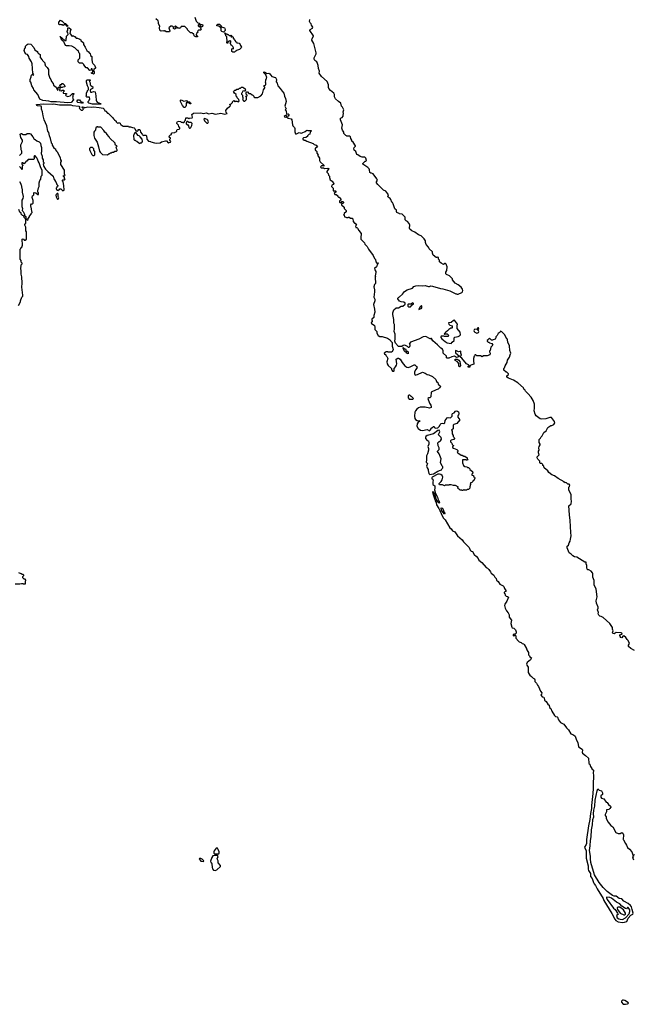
# Model space of a CAD drawing. Extents: x 2789571 to 2951634, y 860514 to 1033803.
# Tile 40 of 102: x 2884429 to 2896195, y 955906 to 974771. Entities that reach past the tile are written whole.
import ezdxf

# ---------------------------------------------------------------- set-up
doc = ezdxf.new("R2010")
doc.units = 0

msp = doc.modelspace()

# ---------------------------------------------------------------- linework, layer by layer
at = {"layer": '0CON05XD'}
for points in [[(2887835, 974440), (2887805, 974440), (2887780, 974455), (2887772, 974465), (2887768, 974498), (2887755, 974500), (2887735, 974520), (2887705, 974520), (2887650, 974575), (2887648, 974588), (2887595, 974640), (2887525, 974640), (2887505, 974600), (2887495, 974610), (2887462, 974612), (2887415, 974650), (2887400, 974635), (2887418, 974628), (2887422, 974605), (2887395, 974590), (2887380, 974605), (2887380, 974635), (2887356, 974646), (2887325, 974648), (2887292, 974615), (2887310, 974555), (2887305, 974540), (2887235, 974540), (2887215, 974560), (2887205, 974560), (2887195, 974550), (2887185, 974560), (2887145, 974550), (2887127, 974557), (2887119, 974569), (2887112, 974615), (2887118, 974645), (2887093, 974693), (2887092, 974722), (2887082, 974752), (2887040, 974785)], [(2887785, 974820), (2887813, 974743), (2887837, 974717), (2887848, 974708), (2887870, 974705), (2887895, 974680), (2887935, 974680), (2887940, 974665), (2887937, 974643), (2887915, 974630), (2887892, 974652), (2887890, 974665), (2887878, 974678), (2887865, 974680), (2887850, 974665), (2887850, 974655), (2887865, 974640), (2887878, 974638), (2887898, 974618), (2887900, 974595), (2887910, 974585), (2887895, 974570), (2887855, 974570), (2887842, 974558), (2887840, 974545), (2887850, 974535), (2887822, 974508), (2887820, 974495), (2887810, 974485), (2887812, 974472), (2887825, 974470), (2887838, 974458), (2887840, 974445), (2887835, 974440)], [(2893138, 968205), (2893140, 968175), (2893135, 968170), (2893080, 968155), (2893060, 968135), (2893058, 968112), (2893030, 968115), (2893030, 968135), (2893048, 968142), (2893048, 968148), (2893038, 968158), (2892998, 968175), (2892905, 968288), (2892880, 968305), (2892880, 968325), (2892898, 968345), (2892897, 968365), (2892887, 968385), (2892890, 968415), (2892885, 968420), (2892845, 968407), (2892795, 968430), (2892783, 968427), (2892787, 968387), (2892860, 968325), (2892845, 968310), (2892805, 968302), (2892765, 968322), (2892715, 968311), (2892656, 968284), (2892623, 968283), (2892610, 968295), (2892610, 968325), (2892552, 968385), (2892548, 968405), (2892552, 968425), (2892536, 968456), (2892505, 968478), (2892442, 968542), (2892395, 968578), (2892351, 968621), (2892340, 968635), (2892340, 968645), (2892325, 968660), (2892315, 968660), (2892305, 968650), (2892298, 968658), (2892285, 968660), (2892215, 968700), (2892165, 968696), (2892085, 968647), (2891925, 968592), (2891900, 968555), (2891907, 968547), (2891910, 968525), (2891895, 968490), (2891882, 968492), (2891867, 968507), (2891815, 968532), (2891783, 968527), (2891755, 968510), (2891695, 968510), (2891632, 968572), (2891623, 968615), (2891630, 968655), (2891626, 968745), (2891610, 968795), (2891617, 968845), (2891613, 968933), (2891602, 968955), (2891603, 969025), (2891584, 969125), (2891587, 969157), (2891605, 969210), (2891645, 969250), (2891692, 969248), (2891745, 969280), (2891775, 969282), (2891818, 969322), (2891818, 969338), (2891798, 969358), (2891743, 969363), (2891715, 969380), (2891680, 969425), (2891680, 969435), (2891700, 969455), (2891715, 969460), (2891769, 969511), (2891810, 969565), (2891860, 969595), (2891962, 969628), (2891985, 969658), (2892025, 969672), (2892075, 969680), (2892145, 969672), (2892205, 969676), (2892265, 969658), (2892285, 969658), (2892315, 969669), (2892346, 969666), (2892495, 969623), (2892545, 969617), (2892675, 969578), (2892795, 969520), (2892805, 969520), (2892815, 969510), (2892835, 969510), (2892910, 969545), (2892920, 969555), (2892928, 969585), (2892922, 969605), (2892909, 969629), (2892894, 969644), (2892838, 969688), (2892780, 969725), (2892730, 969785), (2892728, 969808), (2892673, 969863), (2892615, 969888), (2892598, 969905), (2892598, 969935), (2892618, 969965), (2892627, 970035), (2892605, 970090), (2892592, 970102), (2892578, 970102), (2892555, 970082), (2892508, 970105), (2892480, 970135), (2892480, 970165), (2892462, 970185), (2892460, 970215), (2892445, 970222), (2892427, 970213), (2892415, 970216), (2892360, 970260), (2892344, 970295), (2892342, 970325), (2892278, 970378), (2892265, 970412), (2892224, 970465), (2892208, 970505), (2892208, 970535), (2892185, 970570), (2892125, 970632), (2892075, 970652), (2892005, 970700), (2891946, 970726), (2891912, 970755), (2891903, 970775), (2891907, 970835), (2891896, 970866), (2891865, 970902), (2891840, 970915), (2891820, 970935), (2891820, 970985), (2891760, 971045), (2891715, 971050), (2891705, 971060), (2891660, 971080), (2891652, 971095), (2891653, 971123), (2891622, 971145), (2891592, 971242), (2891577, 971267), (2891562, 971275), (2891547, 971327), (2891533, 971343), (2891495, 971368), (2891491, 971385), (2891498, 971415), (2891487, 971437), (2891448, 971485), (2891404, 971504), (2891294, 971614), (2891272, 971645), (2891273, 971665), (2891288, 971695), (2891278, 971725), (2891208, 971818), (2891175, 971832), (2891165, 971830), (2891140, 971845), (2891138, 971895), (2891128, 971915), (2891105, 971938), (2891010, 972005), (2891010, 972015), (2891055, 972060), (2891065, 972060), (2891077, 972073), (2891068, 972115), (2891047, 972137), (2890997, 972137), (2890955, 972148), (2890913, 972183), (2890895, 972190), (2890872, 972245), (2890845, 972272), (2890838, 972295), (2890845, 972320), (2890870, 972345), (2890870, 972355), (2890823, 972423), (2890800, 972445), (2890800, 972465), (2890780, 972495), (2890772, 972525), (2890752, 972542), (2890705, 972540), (2890698, 972548), (2890682, 972552), (2890645, 972590), (2890642, 972615), (2890618, 972655), (2890608, 972695), (2890618, 972755), (2890578, 972855), (2890580, 972885), (2890610, 972895), (2890632, 972925), (2890630, 972945), (2890640, 972975), (2890632, 973005), (2890642, 973045), (2890617, 973097), (2890600, 973115), (2890588, 973175), (2890542, 973205), (2890487, 973255), (2890464, 973294), (2890468, 973315), (2890466, 973336), (2890455, 973362), (2890392, 973412), (2890354, 973454), (2890348, 973475), (2890352, 973522), (2890328, 973585), (2890218, 973685), (2890174, 973744), (2890177, 973785), (2890160, 973835), (2890153, 973895), (2890140, 973935), (2890125, 973962), (2890090, 973990), (2890073, 974017), (2890075, 974040), (2890112, 974115), (2890117, 974135), (2890072, 974315), (2890032, 974382), (2890038, 974412), (2890062, 974455), (2890062, 974465), (2889993, 974565), (2889998, 974585), (2890043, 974607), (2890048, 974625), (2890022, 974665), (2890018, 974695), (2890001, 974711), (2889988, 974735), (2889990, 974775)], [(2885345, 974640), (2885335, 974640), (2885328, 974658), (2885315, 974670), (2885275, 974670), (2885265, 974660), (2885245, 974670), (2885225, 974670), (2885215, 974680), (2885192, 974672), (2885180, 974685), (2885180, 974725), (2885215, 974760), (2885222, 974752), (2885235, 974750), (2885282, 974702), (2885305, 974700), (2885318, 974688), (2885350, 974655), (2885345, 974640)], [(2885845, 973730), (2885835, 973740), (2885812, 973742), (2885800, 973755), (2885818, 973762), (2885830, 973775), (2885830, 973795), (2885820, 973805), (2885818, 973828), (2885802, 973828), (2885798, 973802), (2885775, 973800), (2885728, 973848), (2885702, 973852), (2885660, 973905), (2885660, 973915), (2885635, 973940), (2885575, 973940), (2885552, 973962), (2885550, 974005), (2885580, 974035), (2885582, 974095), (2885580, 974115), (2885568, 974128), (2885548, 974178), (2885535, 974180), (2885485, 974232), (2885432, 974262), (2885375, 974272), (2885325, 974270), (2885310, 974275), (2885280, 974335), (2885278, 974358), (2885265, 974360), (2885224, 974404), (2885210, 974440), (2885200, 974445), (2885205, 974450), (2885210, 974440), (2885240, 974425), (2885292, 974372), (2885318, 974372), (2885320, 974415), (2885330, 974425), (2885330, 974455), (2885360, 974485), (2885350, 974525), (2885340, 974535), (2885340, 974555), (2885350, 974565), (2885352, 974618), (2885377, 974617), (2885407, 974587), (2885407, 974573), (2885400, 974565), (2885400, 974525), (2885390, 974515), (2885390, 974505), (2885430, 974465), (2885430, 974455), (2885435, 974450), (2885445, 974460), (2885465, 974460), (2885472, 974452), (2885485, 974450), (2885515, 974420), (2885535, 974420), (2885585, 974400), (2885600, 974385), (2885600, 974375), (2885650, 974325), (2885650, 974295), (2885687, 974247), (2885715, 974180), (2885746, 974156), (2885765, 974130), (2885778, 974125), (2885790, 974085), (2885810, 974065), (2885810, 973995), (2885820, 973985), (2885820, 973955), (2885830, 973935), (2885867, 973897), (2885880, 973855), (2885880, 973845), (2885850, 973815), (2885850, 973805), (2885840, 973795), (2885860, 973775), (2885857, 973743), (2885845, 973730)], [(2888335, 974532), (2888303, 974543), (2888290, 974555), (2888292, 974612), (2888268, 974638), (2888255, 974640), (2888245, 974650), (2888212, 974652), (2888210, 974665), (2888220, 974675), (2888222, 974688), (2888260, 974685), (2888290, 974655), (2888290, 974645), (2888302, 974632), (2888357, 974617), (2888370, 974605), (2888360, 974595), (2888370, 974585), (2888370, 974565), (2888335, 974532)], [(2888545, 974150), (2888515, 974150), (2888500, 974165), (2888500, 974215), (2888515, 974220), (2888528, 974212), (2888530, 974235), (2888520, 974245), (2888518, 974258), (2888498, 974278), (2888482, 974282), (2888470, 974315), (2888460, 974325), (2888478, 974342), (2888478, 974358), (2888465, 974370), (2888458, 974362), (2888442, 974358), (2888422, 974338), (2888418, 974322), (2888405, 974320), (2888400, 974325), (2888400, 974345), (2888410, 974355), (2888410, 974385), (2888400, 974395), (2888400, 974445), (2888380, 974465), (2888380, 974485), (2888370, 974495), (2888370, 974510), (2888360, 974515), (2888365, 974520), (2888382, 974502), (2888405, 974500), (2888415, 974490), (2888425, 974490), (2888445, 974470), (2888475, 974470), (2888485, 974480), (2888490, 974465), (2888480, 974455), (2888482, 974442), (2888495, 974440), (2888508, 974448), (2888520, 974435), (2888520, 974415), (2888550, 974385), (2888555, 974370), (2888575, 974350), (2888585, 974350), (2888595, 974330), (2888635, 974320), (2888660, 974295), (2888662, 974275), (2888680, 974245), (2888675, 974230), (2888645, 974200), (2888588, 974182), (2888575, 974170), (2888565, 974170), (2888545, 974150)], [(2885355, 973179), (2885135, 973197), (2885035, 973199), (2884985, 973210), (2884875, 973221), (2884815, 973250), (2884775, 973340), (2884702, 973425), (2884692, 973455), (2884662, 973505), (2884642, 973572), (2884633, 973583), (2884632, 973625), (2884650, 973675), (2884650, 973695), (2884665, 973720), (2884675, 973720), (2884685, 973710), (2884698, 973715), (2884697, 973727), (2884680, 973745), (2884667, 973925), (2884657, 973965), (2884613, 974035), (2884607, 974067), (2884576, 974106), (2884553, 974113), (2884525, 974140), (2884518, 974182), (2884530, 974225), (2884540, 974235), (2884543, 974267), (2884570, 974295), (2884595, 974308), (2884645, 974300), (2884699, 974239), (2884718, 974195), (2884763, 974163), (2884780, 974145), (2884785, 974130), (2884820, 974105), (2884822, 974045), (2884860, 974005), (2884865, 973990), (2884910, 973945), (2884910, 973915), (2884915, 973910), (2884920, 973895), (2884958, 973855), (2884980, 973815), (2884980, 973725), (2885005, 973650), (2885024, 973624), (2885038, 973585), (2885071, 973551), (2885078, 973515), (2885127, 973477), (2885155, 973420), (2885170, 973425), (2885170, 973455), (2885162, 973468), (2885175, 973480), (2885188, 973478), (2885200, 973465), (2885200, 973435), (2885190, 973425), (2885192, 973412), (2885225, 973410), (2885245, 973422), (2885275, 973420), (2885280, 973405), (2885260, 973385), (2885260, 973365), (2885328, 973358), (2885330, 973345), (2885312, 973338), (2885310, 973325), (2885322, 973312), (2885355, 973302), (2885397, 973313), (2885445, 973360), (2885468, 973358), (2885470, 973345), (2885450, 973325), (2885448, 973292), (2885440, 973285), (2885450, 973275), (2885450, 973255), (2885460, 973245), (2885460, 973235), (2885415, 973184), (2885355, 973179)], [(2885445, 973130), (2885565, 973113), (2885578, 973105), (2885580, 973095), (2885572, 973085), (2885575, 973070), (2885605, 973040), (2885635, 973040), (2885650, 973055), (2885648, 973068), (2885620, 973095), (2885635, 973100), (2885660, 973095), (2885675, 973080), (2885683, 973087), (2885735, 973099), (2885815, 973096), (2885845, 973101), (2885955, 973090), (2886030, 973075), (2886050, 973055), (2886062, 973022), (2886078, 973018), (2886112, 972982), (2886125, 972980), (2886215, 972890), (2886225, 972870), (2886250, 972855), (2886280, 972825), (2886280, 972815), (2886305, 972790), (2886325, 972798), (2886345, 972797), (2886357, 972787), (2886362, 972765), (2886372, 972755), (2886415, 972730), (2886515, 972730), (2886525, 972720), (2886555, 972720), (2886593, 972703), (2886625, 972700), (2886638, 972688), (2886650, 972655), (2886662, 972642), (2886675, 972640), (2886685, 972630), (2886700, 972645), (2886702, 972668), (2886725, 972670), (2886740, 972655), (2886748, 972618), (2886780, 972575), (2886782, 972562), (2886795, 972560), (2886805, 972550), (2886815, 972560), (2886845, 972560), (2886860, 972545), (2886860, 972525), (2886870, 972515), (2886870, 972485), (2886902, 972442), (2886935, 972440), (2886945, 972430), (2887015, 972412), (2887055, 972408), (2887125, 972410), (2887148, 972432), (2887225, 972450), (2887245, 972450), (2887275, 972410), (2887285, 972410), (2887295, 972420), (2887318, 972422), (2887330, 972435), (2887310, 972465), (2887310, 972485), (2887320, 972495), (2887320, 972505), (2887302, 972512), (2887290, 972525), (2887300, 972535), (2887302, 972548), (2887322, 972568), (2887338, 972572), (2887340, 972595), (2887350, 972605), (2887405, 972610), (2887412, 972618), (2887428, 972622), (2887440, 972635), (2887440, 972655), (2887452, 972668), (2887488, 972675), (2887498, 972685), (2887502, 972702), (2887482, 972722), (2887475, 972750), (2887440, 972785), (2887440, 972795), (2887457, 972823), (2887479, 972829), (2887512, 972822), (2887525, 972810), (2887545, 972810), (2887555, 972800), (2887578, 972802), (2887590, 972815), (2887592, 972828), (2887610, 972845), (2887615, 972890), (2887655, 972890), (2887675, 972870), (2887688, 972882), (2887738, 972892), (2887743, 972905), (2887727, 972955), (2887760, 972980), (2887904, 972984), (2887955, 972973), (2888005, 972984), (2888055, 972967), (2888115, 972982), (2888185, 972963), (2888285, 972980), (2888365, 972960), (2888410, 972975), (2888388, 972995), (2888381, 973029), (2888412, 973078), (2888455, 973110), (2888468, 973112), (2888470, 973135), (2888460, 973145), (2888460, 973155), (2888485, 973160), (2888508, 973182), (2888510, 973195), (2888535, 973220), (2888555, 973200), (2888565, 973210), (2888595, 973210), (2888603, 973203), (2888625, 973200), (2888640, 973215), (2888630, 973245), (2888602, 973272), (2888600, 973285), (2888583, 973303), (2888580, 973335), (2888548, 973365), (2888532, 973398), (2888555, 973420), (2888565, 973420), (2888595, 973440), (2888625, 973440), (2888645, 973460), (2888665, 973460), (2888685, 973480), (2888707, 973477), (2888725, 973460), (2888745, 973460), (2888750, 973435), (2888760, 973425), (2888755, 973400), (2888745, 973400), (2888735, 973410), (2888705, 973400), (2888688, 973362), (2888680, 973355), (2888682, 973342), (2888700, 973325), (2888700, 973295), (2888710, 973285), (2888710, 973255), (2888700, 973245), (2888718, 973218), (2888725, 973210), (2888745, 973210), (2888780, 973245), (2888780, 973285), (2888760, 973305), (2888790, 973315), (2888788, 973328), (2888770, 973345), (2888770, 973375), (2888785, 973390), (2888795, 973390), (2888825, 973360), (2888858, 973358), (2888885, 973330), (2888898, 973328), (2888918, 973308), (2888922, 973292), (2888935, 973280), (2888995, 973280), (2889050, 973315), (2889085, 973350), (2889102, 973425), (2889127, 973467), (2889128, 973478), (2889110, 973495), (2889110, 973505), (2889150, 973525), (2889150, 973555), (2889142, 973575), (2889152, 973598), (2889152, 973628), (2889160, 973635), (2889160, 973655), (2889170, 973665), (2889147, 973717), (2889110, 973755), (2889110, 973765), (2889115, 973770), (2889145, 973760), (2889165, 973740), (2889205, 973748), (2889226, 973736), (2889266, 973686), (2889336, 973666), (2889356, 973625), (2889348, 973578), (2889368, 973555), (2889378, 973505), (2889426, 973456), (2889461, 973401), (2889497, 973365), (2889506, 973305), (2889525, 973260), (2889536, 973206), (2889516, 973115), (2889538, 973065), (2889522, 973045), (2889542, 973022), (2889545, 972960), (2889576, 972966), (2889590, 972955), (2889592, 972945), (2889578, 972922), (2889565, 972918), (2889551, 972921), (2889535, 972940), (2889524, 972936), (2889502, 972915), (2889505, 972910), (2889525, 972904), (2889548, 972908), (2889575, 972883), (2889634, 972874), (2889647, 972855), (2889660, 972755), (2889668, 972735), (2889700, 972705), (2889707, 972685), (2889704, 972625), (2889720, 972585), (2889736, 972584), (2889785, 972608), (2889825, 972600), (2889846, 972604), (2889905, 972630), (2889935, 972657), (2889955, 972650), (2890018, 972648), (2890020, 972635), (2890000, 972615), (2889990, 972575), (2889975, 972570), (2889950, 972545), (2889948, 972532), (2889917, 972513), (2889873, 972507), (2889860, 972495), (2889860, 972485), (2889885, 972462), (2889905, 972460), (2889933, 972443), (2890055, 972398), (2890075, 972382), (2890115, 972368), (2890140, 972335), (2890117, 972313), (2890093, 972307), (2890092, 972285), (2890100, 972265), (2890115, 972260), (2890127, 972247), (2890130, 972215), (2890150, 972185), (2890140, 972175), (2890178, 972115), (2890180, 972075), (2890190, 972045), (2890260, 971985), (2890258, 971962), (2890245, 971970), (2890215, 971970), (2890202, 971958), (2890200, 971945), (2890215, 971930), (2890255, 971930), (2890275, 971918), (2890335, 971929), (2890357, 971917), (2890320, 971865), (2890318, 971848), (2890342, 971825), (2890350, 971795), (2890370, 971775), (2890370, 971745), (2890380, 971705), (2890419, 971679), (2890450, 971625), (2890448, 971612), (2890425, 971610), (2890412, 971598), (2890410, 971575), (2890440, 971545), (2890442, 971492), (2890485, 971492), (2890492, 971485), (2890488, 971465), (2890462, 971445), (2890463, 971433), (2890475, 971420), (2890495, 971420), (2890522, 971402), (2890530, 971395), (2890532, 971382), (2890545, 971370), (2890555, 971370), (2890590, 971335), (2890590, 971315), (2890562, 971298), (2890560, 971275), (2890575, 971260), (2890605, 971290), (2890625, 971288), (2890638, 971275), (2890638, 971265), (2890625, 971252), (2890602, 971248), (2890600, 971225), (2890648, 971178), (2890652, 971152), (2890690, 971115), (2890688, 971092), (2890650, 971055), (2890650, 971045), (2890640, 971035), (2890650, 971025), (2890660, 970995), (2890685, 970990), (2890695, 970980), (2890725, 970980), (2890732, 970988), (2890745, 970990), (2890775, 970970), (2890805, 970970), (2890818, 970958), (2890822, 970902), (2890852, 970872), (2890865, 970870), (2890872, 970852), (2890890, 970835), (2890870, 970815), (2890872, 970792), (2890895, 970790), (2890908, 970778), (2890935, 970730), (2890978, 970675), (2890980, 970635), (2890970, 970625), (2890970, 970565), (2891040, 970495), (2891045, 970470), (2891093, 970423), (2891118, 970375), (2891208, 970255), (2891230, 970195), (2891250, 970175), (2891255, 970130), (2891285, 970100), (2891300, 970100), (2891305, 970110), (2891310, 970105), (2891292, 970088), (2891272, 970038), (2891233, 970003), (2891238, 969978), (2891257, 969947), (2891260, 969925), (2891248, 969865), (2891252, 969855), (2891248, 969835), (2891252, 969715), (2891232, 969695), (2891218, 969655), (2891232, 969595), (2891233, 969555), (2891220, 969455), (2891242, 969415), (2891242, 969385), (2891212, 969315), (2891232, 969225), (2891238, 969165), (2891220, 969105), (2891218, 969065), (2891182, 969035), (2891180, 969015), (2891190, 969005), (2891190, 968985), (2891172, 968978), (2891170, 968955), (2891230, 968915), (2891242, 968885), (2891242, 968835), (2891278, 968798), (2891280, 968765), (2891305, 968718), (2891335, 968703), (2891382, 968702), (2891481, 968671), (2891523, 968643), (2891570, 968585), (2891570, 968515), (2891587, 968477), (2891590, 968445), (2891565, 968400), (2891495, 968400), (2891485, 968410), (2891455, 968410), (2891438, 968392), (2891420, 968385), (2891422, 968362), (2891435, 968360), (2891448, 968348), (2891450, 968335), (2891470, 968315), (2891487, 968277), (2891470, 968215), (2891478, 968175), (2891494, 968144), (2891560, 968085), (2891560, 968065), (2891570, 968055), (2891570, 968045), (2891575, 968040), (2891605, 968040), (2891610, 968045), (2891608, 968085), (2891640, 968125), (2891640, 968135), (2891657, 968153), (2891662, 968175), (2891650, 968265), (2891683, 968287), (2891695, 968288), (2891727, 968265), (2891765, 968202), (2891817, 968137), (2891853, 968113), (2891875, 968108), (2891915, 968119), (2891995, 968160), (2892005, 968160), (2892040, 968125), (2892048, 968105), (2892022, 968068), (2892001, 968025), (2892002, 967992), (2892015, 967962), (2892055, 967974), (2892155, 968018)], [(2885245, 973470), (2885222, 973472), (2885210, 973485), (2885200, 973515), (2885212, 973528), (2885228, 973532), (2885242, 973548), (2885255, 973550), (2885290, 973515), (2885298, 973482), (2885255, 973480), (2885245, 973470)], [(2885985, 973154), (2885825, 973154), (2885755, 973172), (2885742, 973182), (2885740, 973205), (2885760, 973225), (2885760, 973235), (2885772, 973248), (2885770, 973285), (2885765, 973290), (2885715, 973290), (2885700, 973305), (2885709, 973321), (2885712, 973365), (2885723, 973397), (2885738, 973412), (2885740, 973425), (2885750, 973435), (2885748, 973465), (2885728, 973505), (2885712, 973575), (2885713, 973607), (2885723, 973617), (2885778, 973618), (2885780, 973605), (2885770, 973595), (2885770, 973585), (2885782, 973562), (2885782, 973525), (2885797, 973507), (2885830, 973485), (2885830, 973475), (2885840, 973465), (2885825, 973450), (2885790, 973435), (2885782, 973415), (2885790, 973385), (2885815, 973380), (2885845, 973398), (2885875, 973390), (2885892, 973315), (2885898, 973225), (2885903, 973213), (2885915, 973192), (2885980, 973165), (2885990, 973155), (2885985, 973154)], [(2884428, 972172), (2884470, 972215), (2884470, 972255), (2884460, 972275), (2884452, 972375), (2884482, 972438), (2884482, 972465), (2884450, 972515), (2884440, 972575), (2884455, 972590), (2884465, 972590), (2884495, 972570), (2884545, 972570), (2884575, 972590), (2884615, 972592), (2884637, 972587), (2884684, 972524), (2884704, 972484), (2884727, 972477), (2884755, 972450), (2884805, 972430), (2884830, 972405), (2884833, 972363), (2884850, 972325), (2884850, 972235), (2884840, 972225), (2884840, 972205), (2884860, 972155), (2884860, 972115), (2884880, 972085), (2884880, 972045), (2884890, 972035), (2884890, 972015), (2884882, 972005), (2884895, 971960), (2884925, 971910), (2884971, 971861), (2885070, 971775), (2885083, 971723), (2885110, 971685), (2885110, 971675), (2885130, 971655), (2885142, 971612), (2885160, 971595), (2885158, 971582), (2885142, 971568), (2885140, 971555), (2885130, 971545), (2885130, 971525), (2885140, 971515), (2885142, 971502), (2885165, 971500), (2885172, 971508), (2885188, 971512), (2885202, 971528), (2885218, 971528), (2885255, 971490), (2885280, 971505), (2885278, 971595), (2885260, 971665), (2885250, 971675), (2885250, 971695), (2885255, 971700), (2885285, 971700), (2885300, 971715), (2885290, 971725), (2885288, 971748), (2885270, 971765), (2885272, 971788), (2885285, 971780), (2885300, 971795), (2885290, 971805), (2885290, 971885), (2885220, 971995), (2885220, 972045), (2885230, 972055), (2885230, 972065), (2885218, 972088), (2885212, 972125), (2885155, 972230), (2885140, 972245), (2885140, 972255), (2885120, 972275), (2885120, 972285), (2885105, 972300), (2885090, 972305), (2885090, 972315), (2885060, 972365), (2885057, 972387), (2885040, 972405), (2885040, 972425), (2885030, 972435), (2885020, 972495), (2884998, 972548), (2884987, 972607), (2884970, 972635), (2884948, 972735), (2884898, 972855), (2884878, 972928), (2884868, 973005), (2884848, 973058), (2884848, 973095), (2884840, 973115), (2884773, 973123), (2884755, 973130), (2884750, 973145), (2884885, 973157), (2885054, 973154), (2885075, 973159), (2885195, 973143), (2885413, 973137), (2885445, 973130)], [(2885615, 973172), (2885545, 973186), (2885534, 973195), (2885532, 973218), (2885544, 973236), (2885574, 973234), (2885605, 973188), (2885648, 973188), (2885635, 973174), (2885615, 973172)], [(2887595, 973090), (2887582, 973092), (2887548, 973128), (2887514, 973204), (2887513, 973227), (2887525, 973238), (2887575, 973210), (2887625, 973220), (2887642, 973202), (2887685, 973198), (2887707, 973177), (2887708, 973162), (2887695, 973160), (2887665, 973180), (2887622, 973178), (2887620, 973125), (2887614, 973106), (2887595, 973090)], [(2888035, 972790), (2888048, 972815), (2888040, 972845), (2888025, 972860), (2887975, 972880), (2887960, 972865), (2887970, 972835), (2888015, 972790), (2888035, 972790)], [(2886115, 972180), (2886145, 972210), (2886155, 972210), (2886165, 972220), (2886187, 972223), (2886195, 972230), (2886225, 972230), (2886255, 972250), (2886285, 972250), (2886300, 972265), (2886300, 972275), (2886282, 972315), (2886283, 972333), (2886300, 972355), (2886265, 972368), (2886257, 972385), (2886257, 972407), (2886155, 972500), (2886145, 972530), (2886100, 972575), (2886100, 972585), (2886060, 972615), (2886045, 972650), (2885985, 972710), (2885935, 972710), (2885928, 972718), (2885915, 972720), (2885892, 972698), (2885890, 972685), (2885880, 972675), (2885880, 972655), (2885862, 972638), (2885852, 972615), (2885848, 972555), (2885864, 972504), (2885875, 972480), (2885917, 972427), (2885938, 972335), (2885962, 972252), (2885972, 972235), (2886015, 972190), (2886115, 972180)], [(2887695, 972692), (2887710, 972705), (2887730, 972745), (2887738, 972785), (2887715, 972802), (2887675, 972802), (2887645, 972820), (2887635, 972820), (2887620, 972795), (2887620, 972775), (2887655, 972758), (2887667, 972735), (2887670, 972705), (2887683, 972693), (2887695, 972692)], [(2886735, 972402), (2886745, 972410), (2886767, 972413), (2886780, 972425), (2886782, 972445), (2886775, 972480), (2886738, 972528), (2886718, 972548), (2886702, 972552), (2886658, 972608), (2886645, 972610), (2886632, 972598), (2886620, 972565), (2886610, 972555), (2886620, 972475), (2886632, 972462), (2886645, 972460), (2886655, 972450), (2886677, 972447), (2886712, 972412), (2886735, 972402)], [(2885855, 972170), (2885870, 972185), (2885870, 972245), (2885853, 972273), (2885850, 972295), (2885825, 972320), (2885785, 972320), (2885770, 972305), (2885768, 972285), (2885773, 972265), (2885815, 972190), (2885835, 972170), (2885855, 972170)], [(2884425, 971670), (2884450, 971625), (2884450, 971615), (2884460, 971605), (2884470, 971535), (2884480, 971525), (2884480, 971465), (2884498, 971385), (2884492, 971348), (2884470, 971315), (2884470, 971195), (2884484, 971155), (2884478, 971115), (2884496, 971096), (2884520, 971045), (2884522, 971022), (2884545, 971000), (2884550, 970965), (2884568, 970948), (2884575, 970930), (2884590, 970945), (2884590, 970965), (2884620, 970995), (2884620, 971005), (2884650, 971045), (2884650, 971055), (2884670, 971075), (2884670, 971085), (2884660, 971095), (2884658, 971145), (2884640, 971205), (2884640, 971225), (2884655, 971240), (2884678, 971242), (2884688, 971255), (2884688, 971305), (2884670, 971365), (2884673, 971397), (2884688, 971402), (2884700, 971415), (2884700, 971455), (2884705, 971460), (2884737, 971457), (2884775, 971420), (2884790, 971425), (2884790, 971455), (2884780, 971465), (2884780, 971495), (2884788, 971552), (2884802, 971578), (2884802, 971645), (2884813, 971687), (2884837, 971713), (2884840, 971775), (2884860, 971795), (2884862, 971815), (2884858, 971885), (2884833, 971935), (2884805, 972030), (2884783, 972063), (2884772, 972102), (2884758, 972125), (2884725, 972160), (2884715, 972160), (2884700, 972145), (2884710, 972135), (2884710, 972105), (2884698, 972092), (2884595, 972090), (2884565, 972060), (2884552, 972058), (2884515, 972010), (2884485, 972030), (2884472, 972028), (2884470, 972005), (2884490, 971985), (2884490, 971975), (2884480, 971965), (2884480, 971905), (2884475, 971900), (2884458, 971928), (2884425, 971960)], [(2885165, 971330), (2885178, 971355), (2885170, 971385), (2885170, 971425), (2885158, 971438), (2885145, 971440), (2885130, 971425), (2885123, 971407), (2885128, 971375), (2885145, 971340), (2885155, 971330), (2885165, 971330)], [(2884408, 969295), (2884442, 969365), (2884442, 969385), (2884473, 969457), (2884487, 969473), (2884492, 969495), (2884472, 969645), (2884478, 969725), (2884472, 969845), (2884458, 969895), (2884460, 969975), (2884450, 969985), (2884450, 970025), (2884458, 970035), (2884450, 970045), (2884460, 970055), (2884460, 970075), (2884480, 970095), (2884480, 970105), (2884460, 970125), (2884460, 970155), (2884440, 970185), (2884440, 970375), (2884450, 970385), (2884452, 970398), (2884470, 970415), (2884482, 970448), (2884478, 970565), (2884495, 970572), (2884510, 970565), (2884515, 970550), (2884535, 970550), (2884560, 970565), (2884560, 970705), (2884550, 970725), (2884550, 970795), (2884530, 970835), (2884530, 970845), (2884550, 970875), (2884550, 970935), (2884538, 970958), (2884513, 970983), (2884508, 971008), (2884495, 971020), (2884482, 971022), (2884460, 971045), (2884460, 971065), (2884432, 971082), (2884410, 971135)], [(2891885, 969270), (2891925, 969272), (2891952, 969308), (2891978, 969325), (2891978, 969335), (2891967, 969347), (2891927, 969323), (2891875, 969320), (2891870, 969315), (2891870, 969285), (2891885, 969270)], [(2892085, 969220), (2892095, 969222), (2892137, 969245), (2892140, 969285), (2892135, 969290), (2892125, 969290), (2892100, 969265), (2892100, 969255), (2892080, 969225), (2892085, 969220)], [(2892705, 968570), (2892720, 968595), (2892758, 968625), (2892760, 968675), (2892775, 968690), (2892835, 968702), (2892860, 968715), (2892880, 968735), (2892877, 968787), (2892820, 968855), (2892818, 968905), (2892822, 968935), (2892788, 968988), (2892765, 969012), (2892745, 969010), (2892705, 968970), (2892650, 968965), (2892658, 968935), (2892675, 968918), (2892720, 968905), (2892722, 968868), (2892718, 968862), (2892695, 968858), (2892660, 968835), (2892633, 968807), (2892600, 968785), (2892575, 968760), (2892570, 968745), (2892575, 968740), (2892585, 968750), (2892625, 968750), (2892650, 968725), (2892648, 968702), (2892575, 968700), (2892565, 968710), (2892525, 968710), (2892510, 968705), (2892502, 968695), (2892502, 968685), (2892524, 968655), (2892585, 968603), (2892625, 968582), (2892705, 968570)], [(2896216, 962686), (2896145, 962722), (2896104, 962764), (2896101, 962785), (2896119, 962819), (2896098, 962875), (2896074, 962894), (2896053, 962935), (2896015, 962963), (2895995, 962958), (2895975, 962930), (2895958, 962935), (2895943, 962955), (2895939, 962975), (2895949, 962991), (2895980, 963000), (2895978, 963015), (2895965, 963022), (2895867, 963027), (2895830, 963005), (2895805, 963010), (2895798, 963025), (2895810, 963065), (2895798, 963095), (2895796, 963126), (2895745, 963202), (2895616, 963316), (2895577, 963337), (2895555, 963340), (2895533, 963363), (2895524, 963385), (2895526, 963416), (2895510, 963465), (2895519, 963495), (2895518, 963518), (2895487, 963595), (2895482, 963635), (2895500, 963715), (2895482, 963858), (2895444, 963945), (2895447, 964025), (2895417, 964093), (2895420, 964155), (2895415, 964170), (2895385, 964202), (2895345, 964230), (2895325, 964230), (2895310, 964245), (2895302, 964275), (2895302, 964315), (2895290, 964345), (2895290, 964375), (2895265, 964380), (2895115, 964472), (2895065, 964480), (2895035, 964497), (2895005, 964532), (2894967, 964557), (2894928, 964655), (2894928, 964682), (2894952, 964705), (2894962, 964745), (2894985, 964780), (2894988, 964815), (2895005, 964880), (2894996, 964945), (2894986, 965175), (2894970, 965285), (2894960, 965455), (2895003, 965495), (2895007, 965545), (2895001, 965585), (2895003, 965673), (2894960, 965755), (2894960, 965815), (2894970, 965825), (2894980, 965855), (2894965, 965870), (2894942, 965872), (2894915, 965900), (2894898, 965902), (2894885, 965900), (2894867, 965917), (2894755, 965978), (2894682, 966032), (2894635, 966052), (2894577, 966097), (2894556, 966126), (2894488, 966185), (2894480, 966215), (2894462, 966232), (2894458, 966248), (2894438, 966268), (2894415, 966270), (2894405, 966280), (2894400, 966315), (2894364, 966354), (2894352, 966375), (2894350, 966395), (2894390, 966435), (2894380, 966475), (2894380, 966505), (2894390, 966525), (2894382, 966565), (2894390, 966595), (2894408, 966625), (2894407, 966637), (2894388, 966668), (2894390, 966725), (2894417, 966753), (2894425, 966780), (2894445, 966800), (2894482, 966865), (2894522, 966895), (2894558, 966955), (2894614, 966996), (2894635, 966998), (2894670, 967015), (2894692, 967045), (2894682, 967075), (2894625, 967148), (2894595, 967148), (2894515, 967121), (2894435, 967117), (2894406, 967126), (2894332, 967182), (2894314, 967214), (2894293, 967275), (2894302, 967325), (2894303, 967403), (2894276, 967476), (2894235, 967542), (2894172, 967608), (2894128, 967655), (2894115, 967680), (2894094, 967694), (2894090, 967715), (2893980, 967815), (2893900, 967865), (2893805, 967902), (2893770, 967925), (2893770, 967945), (2893800, 967975), (2893800, 967985), (2893770, 968015), (2893755, 968020), (2893710, 968055), (2893710, 968085), (2893722, 968098), (2893735, 968140), (2893777, 968203), (2893782, 968245), (2893824, 968306), (2893831, 968349), (2893848, 968385), (2893829, 968435), (2893821, 968525), (2893789, 968595), (2893785, 968640), (2893776, 968656), (2893762, 968665), (2893732, 968735), (2893675, 968792), (2893648, 968802), (2893640, 968785), (2893601, 968759), (2893585, 968720), (2893562, 968698), (2893560, 968675), (2893545, 968650), (2893505, 968640), (2893495, 968630), (2893475, 968630), (2893435, 968670), (2893422, 968658), (2893418, 968642), (2893390, 968625), (2893392, 968612), (2893415, 968590), (2893425, 968590), (2893435, 968580), (2893485, 968570), (2893500, 968535), (2893460, 968495), (2893450, 968435), (2893440, 968425), (2893440, 968405), (2893450, 968385), (2893445, 968350), (2893395, 968332), (2893325, 968330), (2893295, 968310), (2893265, 968330), (2893195, 968330), (2893178, 968348), (2893155, 968350), (2893150, 968325), (2893140, 968315), (2893140, 968295), (2893130, 968285), (2893132, 968215), (2893138, 968205)], [(2893195, 968768), (2893215, 968772), (2893225, 968780), (2893230, 968795), (2893228, 968808), (2893210, 968825), (2893230, 968845), (2893225, 968870), (2893215, 968870), (2893192, 968838), (2893155, 968840), (2893142, 968828), (2893138, 968815), (2893142, 968795), (2893155, 968782), (2893195, 968768)], [(2891875, 968370), (2891868, 968378), (2891855, 968380), (2891838, 968398), (2891820, 968405), (2891800, 968425), (2891800, 968445), (2891780, 968475), (2891782, 968488), (2891802, 968472), (2891828, 968465), (2891842, 968422), (2891865, 968420), (2891875, 968410), (2891880, 968375), (2891875, 968370)], [(2892865, 968120), (2892855, 968120), (2892848, 968145), (2892850, 968185), (2892823, 968213), (2892781, 968241), (2892770, 968255), (2892780, 968265), (2892815, 968268), (2892852, 968245), (2892867, 968225), (2892882, 968145), (2892865, 968120)], [(2892155, 968018), (2892207, 967997), (2892245, 967970), (2892275, 967968), (2892345, 967938), (2892408, 967878), (2892422, 967842), (2892445, 967820), (2892452, 967785), (2892489, 967759), (2892498, 967745), (2892480, 967715), (2892455, 967691), (2892412, 967678), (2892317, 967633), (2892312, 967545), (2892292, 967528), (2892273, 967527), (2892258, 967512), (2892287, 967425), (2892313, 967385), (2892322, 967355), (2892316, 967344), (2892285, 967330), (2892205, 967349), (2892105, 967349), (2892075, 967334), (2892045, 967308), (2892020, 967280), (2892006, 967254), (2892000, 967175), (2892008, 967128), (2892018, 967108), (2892049, 967089), (2892110, 967085), (2892065, 967050), (2892053, 967025), (2892046, 966985), (2892069, 966939), (2892115, 966906), (2892155, 966903), (2892245, 966918), (2892285, 966897), (2892302, 966905), (2892320, 966935), (2892322, 966948), (2892335, 966950), (2892365, 966980), (2892375, 966980), (2892380, 966955), (2892393, 966943), (2892447, 966953), (2892480, 966985), (2892490, 967015), (2892510, 967035), (2892535, 967040), (2892565, 967032), (2892580, 967045), (2892590, 967095), (2892627, 967143), (2892645, 967152), (2892685, 967140), (2892699, 967151), (2892722, 967175), (2892720, 967215), (2892730, 967225), (2892763, 967237), (2892785, 967270), (2892807, 967277), (2892825, 967270), (2892840, 967255), (2892848, 967225), (2892840, 967195), (2892830, 967185), (2892830, 967155), (2892870, 967105), (2892810, 967035), (2892753, 967017), (2892740, 967005), (2892740, 966935), (2892712, 966905), (2892720, 966885), (2892720, 966835), (2892740, 966805), (2892740, 966785), (2892760, 966765), (2892768, 966745), (2892752, 966728), (2892700, 966715), (2892690, 966705), (2892690, 966685), (2892717, 966657), (2892720, 966635), (2892735, 966620), (2892750, 966615), (2892750, 966605), (2892730, 966585), (2892730, 966575), (2892745, 966560), (2892810, 966535), (2892830, 966515), (2892830, 966495), (2892820, 966485), (2892832, 966472), (2892895, 966430), (2892915, 966430), (2892945, 966410), (2892967, 966407), (2893007, 966377), (2893010, 966355), (2893020, 966345), (2893018, 966332), (2892995, 966330), (2892985, 966340), (2892922, 966338), (2892918, 966278), (2892941, 966231), (2892965, 966210), (2893002, 966202), (2893015, 966190), (2893035, 966190), (2893058, 966168), (2893062, 966152), (2893110, 966115), (2893110, 966105), (2893120, 966095), (2893118, 966082), (2893100, 966065), (2893100, 966045), (2893130, 966035), (2893132, 966022), (2893150, 966005), (2893158, 965985), (2893137, 965943), (2893120, 965935), (2893120, 965925), (2893095, 965900), (2893075, 965900), (2893070, 965875), (2893080, 965865), (2893070, 965855), (2893070, 965835), (2893060, 965825), (2893060, 965795), (2893038, 965772), (2893015, 965770), (2892995, 965760), (2892955, 965760), (2892945, 965770), (2892928, 965752), (2892915, 965750), (2892905, 965760), (2892875, 965760), (2892858, 965778), (2892842, 965782), (2892830, 965795), (2892830, 965805), (2892840, 965815), (2892785, 965847), (2892745, 965848), (2892705, 965862), (2892665, 965860), (2892655, 965850), (2892595, 965850), (2892575, 965842), (2892535, 965858), (2892482, 965862), (2892470, 965875), (2892470, 965885), (2892512, 965925), (2892528, 965955), (2892540, 966005), (2892530, 966035), (2892505, 966058), (2892476, 966066), (2892450, 966065), (2892340, 966005), (2892330, 965995), (2892330, 965975), (2892348, 965968), (2892350, 965955), (2892360, 965945), (2892348, 965915), (2892348, 965878), (2892354, 965864), (2892387, 965837), (2892390, 965795), (2892382, 965765), (2892402, 965692), (2892441, 965625), (2892453, 965573), (2892465, 965560), (2892480, 965515), (2892475, 965510), (2892465, 965512), (2892452, 965525), (2892418, 965585), (2892392, 965682), (2892365, 965720), (2892355, 965730), (2892345, 965720), (2892348, 965695), (2892390, 965575), (2892393, 965553), (2892412, 965522), (2892423, 965473), (2892467, 965407), (2892483, 965367), (2892513, 965313), (2892549, 965225), (2892586, 965186), (2892676, 965036), (2892705, 965014), (2892731, 964981), (2892776, 964956), (2892826, 964885), (2892914, 964804), (2892936, 964765), (2893030, 964680), (2893048, 964658), (2893067, 964607), (2893085, 964590), (2893095, 964590), (2893109, 964579), (2893146, 964526), (2893190, 964485), (2893218, 964448), (2893232, 964415), (2893293, 964373), (2893374, 964274), (2893398, 964265), (2893425, 964238), (2893457, 964195), (2893468, 964165), (2893519, 964129), (2893540, 964090), (2893566, 964066), (2893570, 964035), (2893605, 964010), (2893637, 963957), (2893700, 963925), (2893711, 963911), (2893725, 963870), (2893750, 963835), (2893750, 963815), (2893732, 963808), (2893720, 963795), (2893720, 963785), (2893730, 963775), (2893740, 963745), (2893760, 963725), (2893785, 963722), (2893803, 963705), (2893770, 963630), (2893729, 963575), (2893726, 963545), (2893736, 963496), (2893762, 963445), (2893798, 963405), (2893816, 963366), (2893812, 963325), (2893858, 963265), (2893848, 963205), (2893863, 963133), (2893875, 963120), (2893905, 963110), (2893935, 963080), (2893950, 963045), (2893950, 963015), (2893925, 962990), (2893918, 962998), (2893905, 963000), (2893890, 962985), (2893890, 962975), (2893905, 962960), (2893922, 962978), (2893928, 962978), (2893940, 962965), (2893945, 962920), (2893992, 962862), (2894005, 962850), (2894045, 962840), (2894065, 962820), (2894092, 962812), (2894105, 962800), (2894150, 962725), (2894150, 962705), (2894160, 962695), (2894160, 962685), (2894187, 962647), (2894185, 962600), (2894205, 962580), (2894210, 962565), (2894240, 962545), (2894224, 962506), (2894162, 962455), (2894150, 962425), (2894152, 962405), (2894176, 962366), (2894182, 962265), (2894195, 962230), (2894211, 962211), (2894245, 962188), (2894275, 962152), (2894300, 962145), (2894308, 962125), (2894308, 962088), (2894338, 962058), (2894355, 962020), (2894380, 961995), (2894416, 961906), (2894438, 961875), (2894435, 961850), (2894423, 961827), (2894425, 961820), (2894445, 961800), (2894478, 961788), (2894488, 961778), (2894490, 961735), (2894526, 961706), (2894554, 961654), (2894582, 961635), (2894590, 961595), (2894612, 961575), (2894634, 961524), (2894687, 961437), (2894705, 961420), (2894735, 961412), (2894742, 961405), (2894763, 961355), (2894797, 961305), (2894864, 961274), (2894915, 961202), (2894955, 961167), (2895000, 961090), (2895051, 961071), (2895083, 961043), (2895105, 960970), (2895132, 960925), (2895145, 960840), (2895216, 960796), (2895220, 960775), (2895212, 960735), (2895222, 960715), (2895280, 960675), (2895335, 960620), (2895343, 960523), (2895360, 960505), (2895375, 960460), (2895400, 960425), (2895400, 960415), (2895432, 960395), (2895426, 960335), (2895434, 960295), (2895433, 960225), (2895424, 960184), (2895428, 960038), (2895418, 959945), (2895391, 959715), (2895391, 959655), (2895374, 959564), (2895361, 959445), (2895336, 959325), (2895300, 959065), (2895296, 958985), (2895290, 958965), (2895259, 958915), (2895263, 958895), (2895289, 958855), (2895294, 958755), (2895288, 958705), (2895327, 958557), (2895327, 958495), (2895338, 958468), (2895373, 958415), (2895372, 958355), (2895405, 958316), (2895433, 958243), (2895443, 958215), (2895472, 958182), (2895501, 958121), (2895615, 957935), (2895631, 957895), (2895784, 957645), (2895839, 957539), (2895863, 957515), (2895905, 957489), (2895985, 957474)], [(2891965, 967500), (2891980, 967515), (2891945, 967550), (2891935, 967550), (2891910, 967575), (2891895, 967580), (2891880, 967565), (2891880, 967525), (2891895, 967500), (2891965, 967500)], [(2892295, 966060), (2892325, 966064), (2892365, 966069), (2892448, 966122), (2892495, 966142), (2892520, 966145), (2892530, 966175), (2892540, 966185), (2892540, 966205), (2892530, 966215), (2892498, 966285), (2892512, 966355), (2892472, 966455), (2892440, 966495), (2892440, 966505), (2892470, 966535), (2892472, 966545), (2892472, 966565), (2892452, 966605), (2892450, 966665), (2892472, 966688), (2892485, 966690), (2892498, 966702), (2892518, 966735), (2892510, 966765), (2892460, 966815), (2892460, 966825), (2892488, 966875), (2892475, 966908), (2892445, 966898), (2892364, 966836), (2892242, 966805), (2892218, 966785), (2892210, 966765), (2892210, 966745), (2892245, 966710), (2892265, 966700), (2892272, 966665), (2892272, 966638), (2892252, 966595), (2892266, 966556), (2892268, 966525), (2892248, 966455), (2892227, 966413), (2892232, 966335), (2892226, 966296), (2892247, 966265), (2892230, 966215), (2892240, 966185), (2892262, 966152), (2892260, 966135), (2892274, 966074), (2892295, 966060)], [(2892575, 965298), (2892563, 965305), (2892552, 965332), (2892518, 965375), (2892512, 965418), (2892529, 965409), (2892550, 965385), (2892562, 965342), (2892582, 965315), (2892575, 965298)], [(2884345, 963960), (2884435, 963962), (2884465, 963970), (2884487, 963967), (2884495, 963960), (2884535, 963960), (2884540, 963965), (2884540, 964015), (2884550, 964025), (2884550, 964035), (2884535, 964050), (2884515, 964050), (2884490, 964075), (2884490, 964105), (2884508, 964122), (2884508, 964128), (2884495, 964140), (2884475, 964140), (2884460, 964155), (2884415, 964172)], [(2895985, 957474), (2896025, 957477), (2896072, 957495), (2896094, 957555), (2896145, 957612), (2896186, 957634), (2896190, 957655), (2896176, 957725), (2896158, 957775), (2896142, 957802), (2896099, 957839), (2896012, 957882), (2895975, 957929), (2895925, 957934), (2895865, 957976), (2895825, 957979), (2895795, 957993), (2895696, 958065), (2895614, 958144), (2895542, 958242), (2895452, 958385), (2895381, 958625), (2895372, 958695), (2895371, 958745), (2895356, 958855), (2895369, 958945), (2895371, 959045), (2895386, 959116), (2895394, 959246), (2895413, 959345), (2895421, 959445), (2895438, 959495), (2895433, 959555), (2895439, 959625), (2895455, 959700), (2895464, 959816), (2895502, 959998), (2895515, 960032), (2895539, 960009), (2895588, 959995), (2895602, 959955), (2895602, 959928), (2895572, 959898), (2895572, 959872), (2895588, 959858), (2895630, 959845), (2895675, 959782), (2895695, 959770), (2895722, 959735), (2895758, 959705), (2895763, 959685), (2895744, 959655), (2895725, 959639), (2895690, 959635), (2895682, 959635), (2895680, 959595), (2895657, 959545), (2895654, 959525), (2895672, 959495), (2895674, 959465), (2895710, 959395), (2895765, 959329), (2895805, 959304), (2895860, 959200), (2895905, 959178), (2895945, 959180), (2895975, 959196), (2895997, 959187), (2896006, 959154), (2896002, 959065), (2896007, 959055), (2896043, 958985), (2896066, 958956), (2896082, 958912), (2896125, 958880), (2896166, 958825), (2896192, 958752), (2896216, 958774)], [(2888175, 958473), (2888210, 958485), (2888280, 958545), (2888280, 958565), (2888232, 958615), (2888232, 958652), (2888213, 958695), (2888232, 958735), (2888225, 958760), (2888165, 958760), (2888135, 958752), (2888115, 958722), (2888087, 958647), (2888092, 958625), (2888106, 958616), (2888116, 958595), (2888117, 958527), (2888129, 958499), (2888145, 958478), (2888175, 958473)], [(2888245, 958790), (2888252, 958805), (2888251, 958825), (2888238, 958875), (2888222, 958895), (2888195, 958898), (2888160, 958845), (2888152, 958825), (2888153, 958803), (2888165, 958790), (2888245, 958790)], [(2896203, 958723), (2896195, 958740), (2896182, 958725), (2896183, 958705), (2896197, 958677)], [(2887955, 958642), (2887960, 958655), (2887928, 958685), (2887905, 958698), (2887875, 958700), (2887873, 958693), (2887888, 958665), (2887905, 958648), (2887955, 958642)], [(2895985, 957534), (2896045, 957560), (2896115, 957642), (2896130, 957685), (2896127, 957715), (2896115, 957738), (2896095, 957762), (2896081, 957759), (2896065, 957738), (2896045, 957740), (2895975, 957786), (2895939, 957829), (2895874, 957864), (2895775, 957941), (2895745, 957952), (2895680, 957960), (2895679, 957945), (2895695, 957914), (2895818, 957748), (2895845, 957725), (2895895, 957654), (2895903, 957625), (2895870, 957605), (2895887, 957565), (2895916, 957545), (2895944, 957535), (2895985, 957534)], [(2896035, 957620), (2896046, 957635), (2896045, 957650), (2896007, 957715), (2895935, 957765), (2895905, 957770), (2895888, 957762), (2895884, 957746), (2895893, 957725), (2895945, 957654), (2896015, 957621), (2896035, 957620)], [(2896044, 955906), (2896085, 955913), (2896099, 955921), (2896102, 955935), (2896030, 955980), (2896005, 955986), (2895985, 955983), (2895967, 955965), (2895970, 955945), (2896001, 955911), (2896044, 955906)]]:
    msp.add_lwpolyline(points, dxfattribs=at)

doc.saveas('drawing.dxf')
